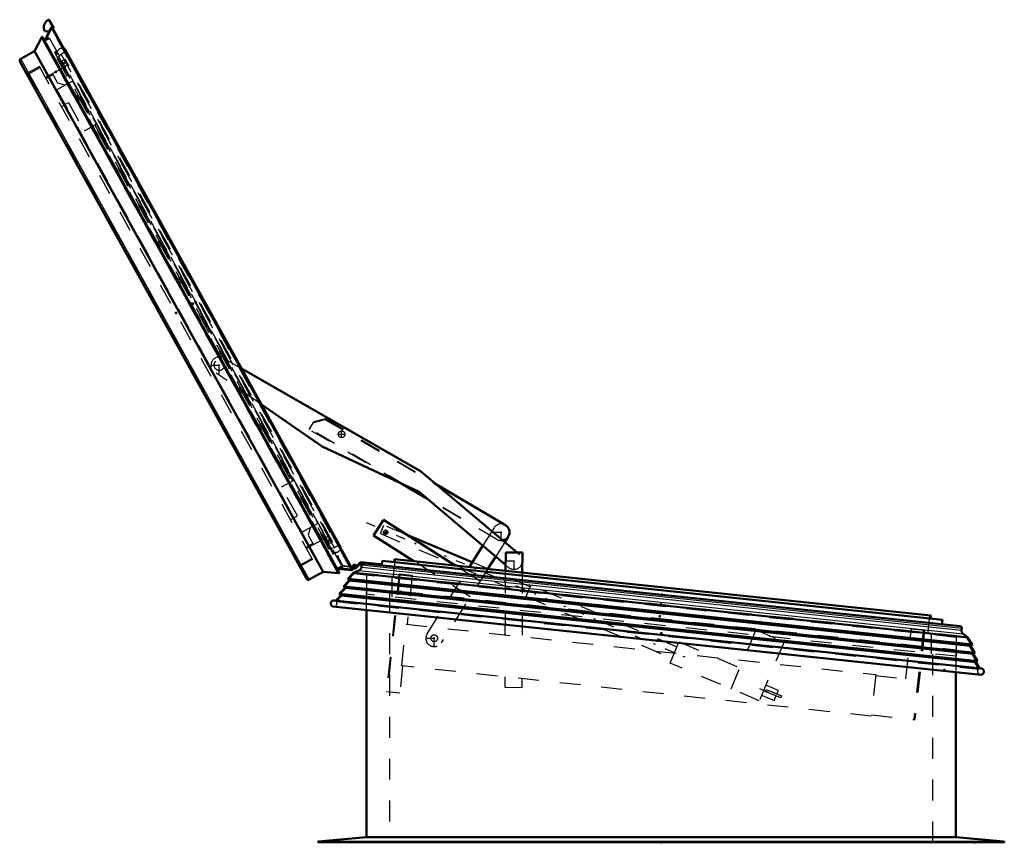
# Model space of a CAD drawing. Header units: millimetres. Extents: x 0 to 428, y 0 to 298.
# Tile 8 of 43: x 92 to 139, y 123 to 162. Entities that reach past the tile are written whole.
import ezdxf

# ---------------------------------------------------------------- set-up
doc = ezdxf.new("R2010")
doc.units = ezdxf.units.MM
doc.linetypes.add('Center', pattern=[1.5, 0.45, -0.5, 0.05, -0.5])
doc.linetypes.add('Dashed', pattern=[2, 1, -1])
for name, color, linetype, lineweight in [('am_0', 7, 'Continuous', 50), ('am_12', 3, 'Continuous', 25), ('am_3', 6, 'Dashed', 25), ('am_6', 2, 'Continuous', 35), ('am_7', 7, 'Center', 25), ('am_9', 7, 'Continuous', 50)]:
    doc.layers.add(name, color=color, linetype=linetype, lineweight=lineweight)

# ---------------------------------------------------------------- blocks, each defined once
blk = doc.blocks.new('22_FGS3001501802511U_0_in_FDFneo150180C2325N1N4N_300Op0__1203')
at = {"layer": 'am_3'}
for p, q in [((93.313, 159.543), (92.98, 159.359)), ((93.536, 159.141), (93.284, 159.596)), ((94.248, 159.238), (93.496, 158.821)), ((93.496, 158.821), (105.228, 137.656)), ((93.889, 159.04), (93.536, 159.141)), ((94.248, 159.238), (105.98, 138.073)), ((93.717, 158.03), (94.05, 158.214)), ((94.05, 158.214), (94.806, 156.849)), ((95.392, 157.174), (94.806, 156.849)), ((104.836, 140.137), (104.25, 139.812)), ((105.006, 138.447), (104.25, 139.812)), ((104.674, 138.263), (105.006, 138.447)), ((105.98, 138.073), (105.228, 137.656)), ((105.622, 137.874), (105.52, 137.52)), ((105.52, 137.52), (105.772, 137.066)), ((105.743, 137.118), (105.411, 136.934))]:
    blk.add_line(p, q, dxfattribs=at)
at = {"layer": 'am_6'}
for tag, p, flags in [('NB', (110.98, 159.596), 8), ('NN', (110.98, 159.096), 8), ('NT', (110.98, 158.596), 8), ('NBSYN', (110.98, 158.096), 8), ('LINA', (110.98, 157.596), 8), ('CATALOG', (110.98, 157.096), 8), ('IDNR', (110.98, 156.596), 8), ('PN', (110.98, 156.096), 8), ('LODLEVEL', (110.98, 155.596), 8), ('L', (110.98, 155.096), 8), ('W', (110.98, 154.596), 8), ('DP', (110.98, 154.096), 8), ('OP', (110.98, 153.596), 8), ('PPATH', (110.98, 153.096), 8), ('ExcludeFromBOM', (110.98, 152.096), 8), ('PSOL_0', (110.98, 151.596), 9), ('PSOL_1', (110.98, 151.096), 9), ('PSOL_2', (110.98, 150.596), 9)]:
    blk.add_attdef(tag, p, '', height=0.5, dxfattribs=dict(at, flags=flags))
blk = doc.blocks.new('23_Flat_Glass_Skylight_300150180_6_0_in_FDFneo150180C2325N1N4N_300Op0__1203')
at = {"layer": 'am_0'}
for p, q in [((93.83, 160.802), (93.827, 160.803)), ((93.879, 160.71), (93.827, 160.803)), ((107.077, 136.944), (93.871, 160.767)), ((107.035, 136.979), (93.879, 160.712)), ((93.879, 160.712), (93.879, 160.71)), ((107.084, 136.887), (107.032, 136.98)), ((107.032, 136.98), (107.035, 136.979)), ((107.085, 136.89), (107.084, 136.887))]:
    blk.add_line(p, q, dxfattribs=at)
for points in [[(93.83, 160.802), (93.836, 160.799), (93.842, 160.796), (93.848, 160.793), (93.853, 160.789), (93.858, 160.784), (93.863, 160.779), (93.867, 160.774), (93.87, 160.768), (93.871, 160.767)], [(107.085, 136.89), (107.086, 136.896), (107.086, 136.903), (107.086, 136.91), (107.086, 136.916), (107.085, 136.923), (107.083, 136.929), (107.081, 136.936), (107.078, 136.942), (107.077, 136.944)]]:
    blk.add_lwpolyline(points, dxfattribs=at)
at = {"layer": 'am_3'}
for p, q in [((93.449, 160.494), (93.484, 160.513)), ((93.696, 160.527), (93.523, 160.36)), ((106.78, 136.922), (93.696, 160.527)), ((106.78, 136.922), (106.547, 136.863)), ((106.656, 136.75), (106.621, 136.73))]:
    blk.add_line(p, q, dxfattribs=at)
for points in [[(93.827, 160.803), (93.806, 160.809), (93.785, 160.813), (93.763, 160.815), (93.741, 160.815), (93.72, 160.813), (93.698, 160.81), (93.677, 160.804), (93.656, 160.797), (93.636, 160.788), (93.617, 160.777), (93.599, 160.765), (93.583, 160.751), (93.567, 160.736), (93.553, 160.719), (93.54, 160.702), (93.529, 160.683), (93.519, 160.663), (93.512, 160.643), (93.509, 160.633)], [(93.879, 160.712), (93.873, 160.691), (93.866, 160.671), (93.856, 160.651), (93.845, 160.633), (93.832, 160.615), (93.818, 160.598), (93.802, 160.583), (93.786, 160.569), (93.767, 160.557), (93.748, 160.547), (93.729, 160.538), (93.708, 160.53), (93.696, 160.527)], [(93.871, 160.767), (93.874, 160.761), (93.877, 160.754), (93.879, 160.748), (93.88, 160.741), (93.881, 160.735), (93.881, 160.728), (93.881, 160.721), (93.88, 160.715), (93.879, 160.712)], [(106.772, 136.707), (106.793, 136.702), (106.814, 136.698), (106.836, 136.697), (106.858, 136.697), (106.88, 136.7), (106.901, 136.704), (106.922, 136.71), (106.942, 136.718), (106.962, 136.728), (106.98, 136.739), (106.998, 136.752), (107.014, 136.766), (107.029, 136.782), (107.043, 136.799), (107.055, 136.817), (107.066, 136.837), (107.074, 136.857), (107.081, 136.877), (107.084, 136.887)], [(107.035, 136.979), (107.014, 136.985), (106.993, 136.989), (106.971, 136.992), (106.949, 136.992), (106.927, 136.991), (106.906, 136.987), (106.885, 136.982), (106.864, 136.975), (106.844, 136.966), (106.825, 136.956), (106.807, 136.944), (106.79, 136.93), (106.78, 136.922)], [(107.077, 136.944), (107.073, 136.949), (107.069, 136.955), (107.065, 136.96), (107.06, 136.964), (107.055, 136.969), (107.049, 136.972), (107.043, 136.976), (107.037, 136.978), (107.035, 136.979)]]:
    blk.add_lwpolyline(points, dxfattribs=at)
at = {"layer": 'am_6'}
for tag, p, flags in [('NB', (112.086, 160.815), 8), ('NN', (112.086, 160.315), 8), ('NT', (112.086, 159.815), 8), ('NBSYN', (112.086, 159.315), 8), ('LINA', (112.086, 158.815), 8), ('CATALOG', (112.086, 158.315), 8), ('IDNR', (112.086, 157.815), 8), ('PN', (112.086, 157.315), 8), ('LODLEVEL', (112.086, 156.815), 8), ('L', (112.086, 156.315), 8), ('W', (112.086, 155.815), 8), ('PPATH', (112.086, 155.315), 8), ('ExcludeFromBOM', (112.086, 154.315), 8), ('PSOL_0', (112.086, 153.815), 9), ('PSOL_1', (112.086, 153.315), 9), ('PSOL_2', (112.086, 152.815), 9)]:
    blk.add_attdef(tag, p, '', height=0.5, dxfattribs=dict(at, flags=flags))
blk = doc.blocks.new('24_Flat_Glass_Skylight_300150180_12_0_in_FDFneo150180C2325N1N4N_300Op0__1203')
at = {"layer": 'am_3'}
for p, q in [((93.731, 160.208), (93.89, 160.295)), ((106.687, 137.209), (93.89, 160.295)), ((106.528, 137.121), (93.731, 160.208)), ((93.969, 160.152), (93.811, 160.064)), ((106.607, 137.352), (106.449, 137.265)), ((106.687, 137.209), (106.528, 137.121))]:
    blk.add_line(p, q, dxfattribs=at)
at = {"layer": 'am_6'}
for tag, p, flags in [('NB', (111.687, 160.295), 8), ('NN', (111.687, 159.795), 8), ('NT', (111.687, 159.295), 8), ('NBSYN', (111.687, 158.795), 8), ('LINA', (111.687, 158.295), 8), ('CATALOG', (111.687, 157.795), 8), ('IDNR', (111.687, 157.295), 8), ('PN', (111.687, 156.795), 8), ('LODLEVEL', (111.687, 156.295), 8), ('L', (111.687, 155.795), 8), ('W', (111.687, 155.295), 8), ('PPATH', (111.687, 154.795), 8), ('ExcludeFromBOM', (111.687, 153.795), 8), ('PSOL_0', (111.687, 153.295), 9), ('PSOL_1', (111.687, 152.795), 9), ('PSOL_2', (111.687, 152.295), 9)]:
    blk.add_attdef(tag, p, '', height=0.5, dxfattribs=dict(at, flags=flags))
blk = doc.blocks.new('25_Flat_Glass_Skylight_300150180_5_0_in_FDFneo150180C2325N1N4N_300Op0__1203')
at = {"layer": 'am_3'}
for p, q in [((93.663, 160.046), (93.908, 160.182)), ((94.005, 160.007), (93.76, 159.871)), ((106.601, 137.285), (93.908, 160.182)), ((106.504, 137.459), (106.258, 137.323)), ((106.355, 137.149), (106.601, 137.285))]:
    blk.add_line(p, q, dxfattribs=at)
at = {"layer": 'am_6'}
for tag, p, flags in [('NB', (111.601, 160.182), 8), ('NN', (111.601, 159.682), 8), ('NT', (111.601, 159.182), 8), ('NBSYN', (111.601, 158.682), 8), ('LINA', (111.601, 158.182), 8), ('CATALOG', (111.601, 157.682), 8), ('IDNR', (111.601, 157.182), 8), ('PN', (111.601, 156.682), 8), ('LODLEVEL', (111.601, 156.182), 8), ('L', (111.601, 155.682), 8), ('W', (111.601, 155.182), 8), ('PPATH', (111.601, 154.682), 8), ('ExcludeFromBOM', (111.601, 153.682), 8), ('PSOL_0', (111.601, 153.182), 9), ('PSOL_1', (111.601, 152.682), 9), ('PSOL_2', (111.601, 152.182), 9)]:
    blk.add_attdef(tag, p, '', height=0.5, dxfattribs=dict(at, flags=flags))
blk = doc.blocks.new('26_FGS3001501802O4U_0_in_FDFneo150180C2325N1N4N_300Op0__1203')
at = {"layer": 'am_3'}
for p, q in [((92.116, 159.566), (92.689, 159.884)), ((105.129, 136.091), (92.116, 159.566)), ((105.129, 136.091), (105.702, 136.409))]:
    blk.add_line(p, q, dxfattribs=at)
at = {"layer": 'am_6'}
for tag, p, flags in [('NB', (110.702, 159.884), 8), ('NN', (110.702, 159.384), 8), ('NT', (110.702, 158.884), 8), ('NBSYN', (110.702, 158.384), 8), ('LINA', (110.702, 157.884), 8), ('CATALOG', (110.702, 157.384), 8), ('IDNR', (110.702, 156.884), 8), ('PN', (110.702, 156.384), 8), ('LODLEVEL', (110.702, 155.884), 8), ('L', (110.702, 155.384), 8), ('W', (110.702, 154.884), 8), ('TG', (110.702, 154.384), 8), ('TG1', (110.702, 153.884), 8), ('OC', (110.702, 153.384), 8), ('PPATH', (110.702, 152.884), 8), ('ExcludeFromBOM', (110.702, 151.884), 8), ('PSOL_0', (110.702, 151.384), 9), ('PSOL_1', (110.702, 150.884), 9), ('PSOL_2', (110.702, 150.384), 9), ('PSOL_3', (110.702, 149.884), 9)]:
    blk.add_attdef(tag, p, '', height=0.5, dxfattribs=dict(at, flags=flags))
blk = doc.blocks.new('27_FGS30015018025O3U_0_in_FDFneo150180C2325N1N4N_300Op0__1203')
at = {"layer": 'am_0'}
for p, q in [((93.132, 162.151), (93.345, 161.766)), ((92.907, 161.163), (93.225, 161.805)), ((107.639, 135.882), (93.269, 161.806)), ((93.345, 161.766), (93.304, 161.743)), ((92.431, 160.678), (92.773, 161.349)), ((106.988, 135.703), (92.773, 161.349)), ((107.001, 135.735), (92.806, 161.343)), ((93.126, 161.606), (92.919, 161.628)), ((91.767, 160.31), (92.431, 160.678)), ((92.431, 160.678), (106.238, 135.769)), ((105.439, 135.44), (91.728, 160.174)), ((106.238, 135.769), (105.575, 135.401)), ((106.988, 135.703), (106.238, 135.769)), ((107.615, 135.845), (106.901, 135.915)), ((107.567, 136.013), (107.746, 135.983)), ((107.739, 135.944), (107.591, 135.968)), ((107.721, 136.008), (107.682, 136.002))]:
    blk.add_line(p, q, dxfattribs=at)
for points in [[(93.225, 161.805), (93.226, 161.807), (93.227, 161.809), (93.229, 161.81), (93.23, 161.812), (93.232, 161.813), (93.234, 161.815), (93.235, 161.816), (93.237, 161.817), (93.239, 161.818), (93.242, 161.818), (93.244, 161.819), (93.246, 161.819), (93.248, 161.819), (93.25, 161.819), (93.252, 161.818), (93.254, 161.818), (93.257, 161.817), (93.259, 161.816), (93.26, 161.815), (93.262, 161.814), (93.264, 161.813), (93.266, 161.811), (93.267, 161.809), (93.268, 161.808), (93.269, 161.806)], [(92.773, 161.349), (92.774, 161.35), (92.776, 161.351), (92.777, 161.352), (92.779, 161.353), (92.781, 161.354), (92.783, 161.354), (92.785, 161.354), (92.787, 161.355), (92.789, 161.355), (92.79, 161.354), (92.792, 161.354), (92.794, 161.354), (92.796, 161.353), (92.798, 161.352), (92.799, 161.351), (92.801, 161.35), (92.802, 161.349), (92.804, 161.347), (92.805, 161.346), (92.806, 161.344), (92.806, 161.343)], [(91.767, 160.31), (91.76, 160.306), (91.753, 160.3), (91.746, 160.295), (91.74, 160.288), (91.735, 160.281), (91.73, 160.274), (91.726, 160.266), (91.722, 160.258), (91.719, 160.25), (91.717, 160.242), (91.716, 160.233), (91.716, 160.224), (91.716, 160.216), (91.717, 160.207), (91.719, 160.198), (91.721, 160.19), (91.724, 160.182), (91.728, 160.174)], [(106.988, 135.703), (106.99, 135.704), (106.992, 135.704), (106.994, 135.705), (106.995, 135.706), (106.997, 135.708), (106.998, 135.709), (106.999, 135.71), (107.001, 135.712), (107.002, 135.714), (107.002, 135.715), (107.003, 135.717), (107.004, 135.719), (107.004, 135.721), (107.004, 135.723), (107.004, 135.725), (107.004, 135.727), (107.004, 135.729), (107.003, 135.73), (107.003, 135.732), (107.002, 135.734), (107.001, 135.735)], [(107.615, 135.845), (107.617, 135.845), (107.619, 135.845), (107.621, 135.845), (107.623, 135.846), (107.626, 135.846), (107.628, 135.847), (107.63, 135.848), (107.631, 135.849), (107.633, 135.851), (107.635, 135.852), (107.636, 135.854), (107.638, 135.855), (107.639, 135.857), (107.64, 135.859), (107.641, 135.861), (107.641, 135.863), (107.642, 135.865), (107.642, 135.868), (107.642, 135.87), (107.642, 135.872), (107.642, 135.874), (107.641, 135.876), (107.641, 135.878), (107.64, 135.88), (107.639, 135.882)], [(105.439, 135.44), (105.443, 135.432), (105.448, 135.425), (105.454, 135.419), (105.46, 135.413), (105.467, 135.408), (105.475, 135.403), (105.482, 135.399), (105.49, 135.395), (105.498, 135.392), (105.507, 135.39), (105.516, 135.389), (105.524, 135.388), (105.533, 135.389), (105.542, 135.39), (105.55, 135.391), (105.559, 135.394), (105.567, 135.397), (105.575, 135.401)]]:
    blk.add_lwpolyline(points, dxfattribs=at)
for centre, radius, start, end in [((93.271, 161.817), 0.4, 119, 208.1406), ((93.097, 162.131), 0.04, 29, 119), ((107.751, 136.013), 0.07, 260.5016, 189.07), ((107.751, 136.013), 0.03, 260.5016, 189.07)]:
    blk.add_arc(centre, radius, start, end, dxfattribs=at)
at = {"layer": 'am_12'}
for p, q in [((107.615, 135.845), (93.225, 161.805)), ((105.575, 135.401), (91.767, 160.31))]:
    blk.add_line(p, q, dxfattribs=at)
at = {"layer": 'am_3'}
for p, q in [((93.237, 161.739), (92.958, 161.176)), ((93.304, 161.743), (93.214, 161.693)), ((93.263, 161.727), (93.237, 161.739)), ((107.565, 135.89), (93.237, 161.739)), ((93.272, 161.79), (93.263, 161.727)), ((107.568, 135.919), (93.263, 161.727)), ((107.627, 135.893), (93.272, 161.79)), ((92.809, 161.328), (92.794, 161.253)), ((106.918, 135.772), (92.794, 161.253)), ((106.99, 135.745), (92.809, 161.328)), ((92.958, 161.176), (93.149, 161.282)), ((93.018, 161.209), (92.995, 161.251)), ((93.044, 161.224), (93.011, 161.284)), ((93.079, 161.243), (93.033, 161.327)), ((93.114, 161.263), (93.054, 161.371)), ((107.204, 135.926), (93.076, 161.414)), ((92.877, 161.103), (92.907, 161.163)), ((93.446, 160.664), (93.376, 160.625)), ((93.376, 160.625), (106.694, 136.599)), ((106.729, 136.618), (93.411, 160.644)), ((93.5, 160.567), (93.446, 160.664)), ((93.465, 160.548), (93.5, 160.567)), ((93.554, 160.552), (93.484, 160.513)), ((93.527, 160.353), (93.501, 160.338)), ((93.501, 160.338), (106.517, 136.856)), ((106.691, 136.769), (93.519, 160.532)), ((92.66, 159.936), (92.107, 159.629)), ((105.731, 136.357), (92.66, 159.936)), ((93.765, 159.862), (92.951, 159.412)), ((106.193, 137.299), (93.704, 159.829)), ((105.177, 136.05), (92.107, 159.629)), ((92.32, 159.245), (92.261, 159.212)), ((106.253, 137.332), (105.44, 136.881)), ((106.543, 136.871), (106.517, 136.856)), ((106.726, 136.788), (106.656, 136.75)), ((106.676, 136.715), (106.711, 136.734)), ((106.711, 136.734), (106.764, 136.638)), ((104.964, 136.434), (104.905, 136.402)), ((105.731, 136.357), (105.177, 136.05)), ((106.764, 136.638), (106.694, 136.599)), ((106.912, 136.53), (106.951, 136.535)), ((106.924, 136.431), (106.912, 136.53)), ((106.951, 136.535), (106.963, 136.444)), ((106.963, 136.444), (107.165, 136.08)), ((106.901, 135.915), (106.835, 135.922)), ((106.99, 135.745), (106.918, 135.772)), ((106.94, 135.952), (107.131, 136.058)), ((107.565, 135.89), (106.94, 135.952)), ((107.023, 135.944), (107, 135.985)), ((107.059, 135.94), (107.026, 136)), ((107.108, 135.935), (107.061, 136.019)), ((107.156, 135.931), (107.096, 136.039)), ((107.591, 135.968), (107.139, 136.044)), ((107.165, 136.08), (107.567, 136.013)), ((107.568, 135.919), (107.565, 135.89)), ((107.627, 135.893), (107.568, 135.919)), ((107.676, 135.954), (107.684, 135.993)), ((107.685, 136.002), (107.696, 136.056))]:
    blk.add_line(p, q, dxfattribs=at)
for points in [[(93.269, 161.806), (93.27, 161.804), (93.271, 161.802), (93.272, 161.8), (93.272, 161.798), (93.272, 161.796), (93.272, 161.793), (93.272, 161.791), (93.272, 161.79)], [(92.806, 161.343), (92.807, 161.342), (92.808, 161.34), (92.809, 161.338), (92.809, 161.336), (92.809, 161.334), (92.809, 161.332), (92.809, 161.33), (92.809, 161.328), (92.809, 161.328)], [(107.001, 135.735), (107, 135.736), (106.999, 135.738), (106.998, 135.739), (106.997, 135.741), (106.995, 135.742), (106.994, 135.743), (106.992, 135.744), (106.99, 135.745), (106.99, 135.745)], [(107.639, 135.882), (107.638, 135.884), (107.637, 135.886), (107.635, 135.887), (107.634, 135.889), (107.632, 135.89), (107.63, 135.891), (107.628, 135.893), (107.627, 135.893)]]:
    blk.add_lwpolyline(points, dxfattribs=at)
at = {"layer": 'am_6'}
for tag, p, flags in [('NB', (112.821, 162.171), 8), ('NN', (112.821, 161.671), 8), ('NT', (112.821, 161.171), 8), ('NBSYN', (112.821, 160.671), 8), ('LINA', (112.821, 160.171), 8), ('CATALOG', (112.821, 159.671), 8), ('IDNR', (112.821, 159.171), 8), ('PN', (112.821, 158.671), 8), ('LODLEVEL', (112.821, 158.171), 8), ('L', (112.821, 157.671), 8), ('W', (112.821, 157.171), 8), ('DP', (112.821, 156.671), 8), ('OP', (112.821, 156.171), 8), ('OC', (112.821, 155.671), 8), ('ExcludeFromBOM', (112.821, 154.671), 8), ('PSOL_0', (112.821, 154.171), 9), ('PSOL_1', (112.821, 153.671), 9), ('PSOL_2', (112.821, 153.171), 9)]:
    blk.add_attdef(tag, p, '', height=0.5, dxfattribs=dict(at, flags=flags))
blk = doc.blocks.new('28_Flat_Glass_Skylight_3001501802_2_0_in_FDFneo150180C2325N1N4N_300Op0__1203')
at = {"layer": 'am_0'}
for p, q in [((107.821, 136.013), (108.024, 136.225)), ((108.024, 136.225), (108.949, 136.128)), ((109.045, 136.078), (109.068, 136.296)), ((109.068, 136.296), (135.88, 133.478)), ((109.641, 136.236), (109.655, 136.375)), ((109.655, 136.375), (135.322, 133.678)), ((107.693, 135.717), (107.953, 135.833)), ((108.04, 136.183), (107.815, 135.95)), ((107.835, 136.044), (107.815, 136.041)), ((107.891, 136.086), (107.884, 136.021)), ((136.728, 133.168), (108.04, 136.183)), ((108.071, 135.994), (108.081, 136.094)), ((108.949, 136.128), (109.03, 136.149)), ((109.029, 136.12), (109.025, 136.08)), ((109.03, 136.149), (109.029, 136.12)), ((107.215, 135.066), (107.49, 135.356)), ((107.417, 135.425), (107.693, 135.717)), ((107.49, 135.356), (107.417, 135.425)), ((107.417, 135.425), (137.314, 132.283)), ((107.49, 135.356), (137.228, 132.231)), ((107.693, 135.717), (137.104, 132.626)), ((107.013, 134.706), (107.288, 134.997)), ((107.288, 134.997), (107.215, 135.066)), ((107.215, 135.066), (137.437, 131.889)), ((107.288, 134.997), (137.351, 131.837)), ((106.763, 134.401), (137.74, 131.145)), ((106.853, 134.392), (107.085, 134.638)), ((107.013, 134.706), (137.56, 131.496)), ((107.085, 134.638), (107.013, 134.706)), ((107.085, 134.638), (137.474, 131.443)), ((137.731, 130.845), (106.71, 134.105)), ((135.322, 133.678), (135.307, 133.539)), ((135.88, 133.478), (135.857, 133.26)), ((136.803, 133.076), (136.793, 132.976)), ((136.874, 132.793), (137.104, 132.626)), ((137.104, 132.626), (137.314, 132.283)), ((137.314, 132.283), (137.228, 132.231)), ((137.228, 132.231), (137.437, 131.889)), ((137.437, 131.889), (137.351, 131.837)), ((137.351, 131.837), (137.56, 131.496)), ((137.56, 131.496), (137.474, 131.443)), ((137.474, 131.443), (137.651, 131.155))]:
    blk.add_line(p, q, dxfattribs=at)
for points in [[(108.071, 135.994), (108.068, 135.977), (108.064, 135.96), (108.059, 135.944), (108.052, 135.928), (108.043, 135.912), (108.034, 135.898), (108.023, 135.884), (108.011, 135.872), (107.998, 135.86), (107.984, 135.85), (107.969, 135.84), (107.953, 135.833)], [(108.174, 136.169), (108.166, 136.17), (108.159, 136.169), (108.152, 136.169), (108.144, 136.167), (108.137, 136.165), (108.131, 136.162), (108.124, 136.159), (108.118, 136.155), (108.112, 136.151), (108.106, 136.146), (108.101, 136.141), (108.097, 136.135), (108.093, 136.129), (108.089, 136.123), (108.086, 136.116), (108.084, 136.109), (108.082, 136.102), (108.081, 136.094)], [(106.763, 134.401), (106.75, 134.401), (106.737, 134.4), (106.724, 134.397), (106.711, 134.394), (106.698, 134.389), (106.686, 134.383), (106.675, 134.376), (106.664, 134.369), (106.654, 134.36), (106.645, 134.351), (106.637, 134.34), (106.629, 134.329), (106.623, 134.318), (106.617, 134.306), (106.613, 134.293), (106.609, 134.28), (106.607, 134.267), (106.606, 134.254), (106.606, 134.241), (106.608, 134.228), (106.61, 134.215), (106.614, 134.202), (106.618, 134.189), (106.624, 134.178), (106.631, 134.166), (106.639, 134.155), (106.647, 134.145), (106.657, 134.136), (106.667, 134.128), (106.678, 134.12), (106.69, 134.114), (106.702, 134.108), (106.71, 134.105)], [(136.803, 133.076), (136.803, 133.083), (136.803, 133.09), (136.802, 133.098), (136.801, 133.105), (136.799, 133.112), (136.796, 133.119), (136.793, 133.125), (136.789, 133.131), (136.785, 133.137), (136.78, 133.143), (136.775, 133.148), (136.769, 133.152), (136.763, 133.156), (136.756, 133.16), (136.75, 133.163), (136.743, 133.165), (136.736, 133.167), (136.728, 133.168)], [(136.874, 132.793), (136.86, 132.804), (136.848, 132.816), (136.836, 132.829), (136.826, 132.843), (136.817, 132.858), (136.809, 132.873), (136.802, 132.89), (136.797, 132.906), (136.794, 132.924), (136.792, 132.941), (136.791, 132.958), (136.793, 132.976)], [(137.731, 130.845), (137.744, 130.847), (137.757, 130.85), (137.769, 130.854), (137.781, 130.86), (137.793, 130.866), (137.804, 130.873), (137.814, 130.882), (137.824, 130.891), (137.832, 130.901), (137.84, 130.912), (137.847, 130.923), (137.853, 130.935), (137.858, 130.947), (137.861, 130.96), (137.864, 130.973), (137.865, 130.986), (137.865, 131), (137.865, 131.013), (137.863, 131.026), (137.859, 131.039), (137.855, 131.051), (137.85, 131.063), (137.843, 131.075), (137.836, 131.086), (137.827, 131.096), (137.818, 131.106), (137.808, 131.115), (137.798, 131.122), (137.786, 131.129), (137.774, 131.135), (137.762, 131.14), (137.749, 131.143), (137.74, 131.145)]]:
    blk.add_lwpolyline(points, dxfattribs=at)
for radius, start, end in [(0.09, 20.5202, 189.9729), (0.09, 221.5592, 315.6036), (0.05, 189.07, 207.3715)]:
    blk.add_arc((107.751, 136.013), radius, start, end, dxfattribs=at)
at = {"layer": 'am_12'}
for p, q in [((107.953, 135.833), (136.874, 132.793)), ((108.071, 135.994), (136.793, 132.976)), ((108.081, 136.094), (136.803, 133.076))]:
    blk.add_line(p, q, dxfattribs=at)
at = {"layer": 'am_3'}
for p, q in [((109.613, 135.555), (109.699, 136.371)), ((107.719, 135.68), (107.854, 135.74)), ((107.786, 135.977), (107.821, 136.013)), ((107.815, 136.041), (107.795, 136.037)), ((107.854, 135.74), (136.952, 132.682)), ((107.277, 135.067), (107.552, 135.358)), ((107.479, 135.427), (107.719, 135.68)), ((107.552, 135.358), (107.479, 135.427)), ((107.479, 135.427), (137.253, 132.297)), ((107.552, 135.358), (137.168, 132.245)), ((107.719, 135.68), (137.071, 132.595)), ((107.075, 134.708), (107.35, 134.999)), ((107.277, 135.067), (137.376, 131.904)), ((107.35, 134.999), (107.277, 135.067)), ((107.35, 134.999), (137.291, 131.852)), ((106.872, 134.347), (107.148, 134.639)), ((106.872, 134.347), (137.623, 131.115)), ((107.075, 134.708), (137.499, 131.51)), ((107.148, 134.639), (107.075, 134.708)), ((107.148, 134.639), (137.414, 131.458)), ((135.192, 132.867), (135.278, 133.682)), ((137.071, 132.595), (136.952, 132.682)), ((137.253, 132.297), (137.071, 132.595)), ((137.168, 132.245), (137.253, 132.297)), ((137.376, 131.904), (137.168, 132.245)), ((137.291, 131.852), (137.376, 131.904)), ((137.499, 131.51), (137.291, 131.852)), ((137.414, 131.458), (137.499, 131.51)), ((137.623, 131.115), (137.414, 131.458))]:
    blk.add_line(p, q, dxfattribs=at)
for points in [[(106.743, 134.102), (106.756, 134.101), (106.769, 134.102), (106.782, 134.104), (106.795, 134.108), (106.808, 134.112), (106.82, 134.117), (106.831, 134.124), (106.842, 134.131), (106.853, 134.139), (106.862, 134.149), (106.871, 134.159), (106.879, 134.169), (106.886, 134.181), (106.892, 134.192), (106.896, 134.205), (106.9, 134.218), (106.903, 134.231), (106.904, 134.244), (106.904, 134.257), (106.903, 134.27), (106.901, 134.283), (106.898, 134.296), (106.894, 134.309), (106.888, 134.321), (106.882, 134.333), (106.875, 134.344), (106.872, 134.347)], [(137.698, 130.848), (137.685, 130.851), (137.672, 130.854), (137.66, 130.859), (137.648, 130.865), (137.636, 130.872), (137.626, 130.879), (137.616, 130.888), (137.606, 130.898), (137.598, 130.908), (137.591, 130.919), (137.584, 130.93), (137.579, 130.943), (137.574, 130.955), (137.571, 130.968), (137.569, 130.981), (137.568, 130.994), (137.568, 131.007), (137.57, 131.021), (137.572, 131.034), (137.576, 131.046), (137.581, 131.059), (137.586, 131.071), (137.593, 131.082), (137.601, 131.093), (137.61, 131.103), (137.619, 131.112), (137.623, 131.115)]]:
    blk.add_lwpolyline(points, dxfattribs=at)
for radius, start, end in [(0.09, 189.9729, 221.5592), (0.05, 29.0637, 189.07), (0.05, 207.3715, 315.4162)]:
    blk.add_arc((107.751, 136.013), radius, start, end, dxfattribs=at)
at = {"layer": 'am_7'}
for p, q in [((107.656, 136.013), (107.845, 136.013)), ((107.751, 135.918), (107.751, 136.107))]:
    blk.add_line(p, q, dxfattribs=at)
at = {"layer": 'am_6'}
for tag, p, flags in [('NB', (142.865, 136.375), 8), ('NN', (142.865, 135.875), 8), ('NT', (142.865, 135.375), 8), ('NBSYN', (142.865, 134.875), 8), ('LINA', (142.865, 134.375), 8), ('CATALOG', (142.865, 133.875), 8), ('IDNR', (142.865, 133.375), 8), ('PN', (142.865, 132.875), 8), ('LODLEVEL', (142.865, 132.375), 8), ('L', (142.865, 131.875), 8), ('W', (142.865, 131.375), 8), ('DP', (142.865, 130.875), 8), ('ExcludeFromBOM', (142.865, 129.875), 8), ('PSOL_0', (142.865, 129.375), 9), ('PSOL_1', (142.865, 128.875), 9)]:
    blk.add_attdef(tag, p, '', height=0.5, dxfattribs=dict(at, flags=flags))
blk = doc.blocks.new('29_FGS30015018025314U_0_in_FDFneo150180C2325N1N4N_300Op0__1203')
at = {"layer": 'am_3'}
for p, q in [((108.323, 135.691), (108.323, 134.691)), ((109.523, 135.565), (109.523, 134.565)), ((136.543, 131.725), (108.323, 134.691)), ((135.343, 132.851), (135.343, 131.851)), ((136.543, 132.725), (136.543, 131.725))]:
    blk.add_line(p, q, dxfattribs=at)
at = {"layer": 'am_6'}
for tag, p, flags in [('NB', (141.543, 135.691), 8), ('NN', (141.543, 135.191), 8), ('NT', (141.543, 134.691), 8), ('NBSYN', (141.543, 134.191), 8), ('LINA', (141.543, 133.691), 8), ('CATALOG', (141.543, 133.191), 8), ('IDNR', (141.543, 132.691), 8), ('PN', (141.543, 132.191), 8), ('LODLEVEL', (141.543, 131.691), 8), ('L', (141.543, 131.191), 8), ('W', (141.543, 130.691), 8), ('DP', (141.543, 130.191), 8), ('OP', (141.543, 129.691), 8), ('BA', (141.543, 129.191), 8), ('ExcludeFromBOM', (141.543, 128.191), 8), ('PSOL_0', (141.543, 127.691), 9), ('PSOL_1', (141.543, 127.191), 9), ('PSOL_2', (141.543, 126.691), 9)]:
    blk.add_attdef(tag, p, '', height=0.5, dxfattribs=dict(at, flags=flags))
blk = doc.blocks.new('30_FGS30015018025O310U_0_in_FDFneo150180C2325N1N4N_300Op0__1203')
at = {"layer": 'am_0'}
for p, q in [((102.339, 145.49), (110.893, 140.586)), ((106.201, 141.762), (103.288, 143.778)), ((110.836, 139.588), (106.201, 141.762)), ((110.893, 140.586), (115.523, 136.684)), ((111.206, 139.277), (110.014, 139.973)), ((111.592, 139.997), (114.966, 138.004)), ((111.127, 139.342), (110.233, 139.871)), ((114.975, 136.1), (110.836, 139.588)), ((108.652, 137.503), (109.122, 138.246)), ((109.122, 138.246), (112.561, 136.07)), ((110.588, 136.277), (108.652, 137.503)), ((113.379, 136.221), (110.218, 137.553)), ((115.1, 137.446), (114.933, 137.181)), ((113.238, 135.999), (113.884, 137.019)), ((114.974, 135.816), (114.978, 136.687)), ((114.978, 136.687), (115.778, 136.683)), ((115.778, 136.683), (115.773, 135.732)), ((114.501, 136.499), (114.126, 135.906)), ((112.475, 136.125), (112.619, 136.064)), ((114.13, 135.905), (114.127, 135.907))]:
    blk.add_line(p, q, dxfattribs=at)
blk.add_arc((114.762, 137.659), 0.4, 280.1405, 59.425, dxfattribs=at)
at = {"layer": 'am_3'}
for p, q in [((101.523, 145.958), (102.339, 145.49)), ((103.288, 143.778), (101.127, 145.275)), ((105.575, 142.57), (105.777, 142.916)), ((105.596, 142.61), (105.8, 142.955)), ((105.777, 142.916), (106.324, 143.059)), ((105.8, 142.955), (106.348, 143.096)), ((106.324, 143.059), (114.964, 138.005)), ((106.348, 143.096), (111.592, 139.997)), ((110.014, 139.973), (105.575, 142.57)), ((110.233, 139.871), (105.596, 142.61)), ((114.559, 137.315), (111.127, 139.342)), ((114.56, 137.314), (111.206, 139.277)), ((108.98, 137.597), (109.151, 138.002)), ((110.218, 137.553), (109.151, 138.002)), ((114.424, 137.873), (113.884, 137.019)), ((108.98, 137.597), (112.475, 136.125)), ((114.933, 137.181), (114.501, 136.499)), ((115.523, 136.684), (115.634, 136.591)), ((115.778, 136.683), (115.776, 136.283)), ((113.282, 134.572), (110.588, 136.277)), ((114.127, 135.907), (113.379, 136.221)), ((111.216, 132.803), (113.238, 135.999)), ((114.126, 135.906), (111.892, 132.375)), ((113.753, 135.316), (112.561, 136.07)), ((112.619, 136.064), (115.98, 134.648)), ((116.151, 135.054), (114.13, 135.905)), ((114.96, 132.75), (114.974, 135.816)), ((115.118, 135.979), (114.975, 136.1)), ((115.773, 135.732), (115.76, 132.665)), ((109.874, 135.67), (109.27, 130.042)), ((109.914, 135.665), (109.31, 130.038)), ((109.874, 135.67), (110.508, 135.602)), ((110.508, 135.602), (110.256, 133.255)), ((115.953, 134.584), (116.178, 135.118)), ((123.178, 132.17), (116.178, 135.118)), ((115.953, 134.584), (122.953, 131.635)), ((110.003, 131.271), (110.216, 133.259)), ((110.216, 133.259), (132.689, 130.848)), ((125.77, 130.167), (126.958, 132.987)), ((126.958, 132.987), (128.303, 132.42)), ((134.134, 130.653), (134.39, 133.039)), ((134.39, 133.039), (135.026, 132.971)), ((134.967, 132.977), (134.508, 128.702)), ((135.026, 132.971), (134.568, 128.695)), ((122.852, 131.396), (123.279, 132.41)), ((123.279, 132.41), (126.197, 131.181)), ((128.303, 132.42), (127.116, 129.6)), ((110.043, 131.267), (109.904, 129.974)), ((132.476, 128.859), (110.003, 131.271)), ((127.116, 129.6), (122.852, 131.396)), ((114.949, 130.227), (114.951, 130.74)), ((115.751, 130.654), (115.749, 130.223)), ((132.689, 130.848), (132.476, 128.859)), ((132.685, 130.808), (134.134, 130.653)), ((115.749, 130.223), (114.949, 130.227)), ((127.403, 130.041), (127.44, 130.133)), ((128.032, 130.093), (127.429, 130.345)), ((127.44, 130.133), (128.182, 129.835)), ((127.961, 129.924), (128.032, 130.093)), ((109.27, 130.042), (109.904, 129.974)), ((127.229, 129.868), (127.831, 129.615)), ((128.145, 129.742), (127.403, 130.041)), ((127.831, 129.615), (127.922, 129.832)), ((128.182, 129.835), (128.145, 129.742)), ((132.482, 128.919), (134.568, 128.695))]:
    blk.add_line(p, q, dxfattribs=at)
for points in [[(109.252, 137.754), (109.224, 137.755), (109.212, 137.753)], [(109.194, 137.563), (109.204, 137.56), (109.223, 137.556)]]:
    blk.add_lwpolyline(points, dxfattribs=at)
for centre, radius in [((101.271, 145.648), 0.25), ((107.125, 142.345), 0.16), ((109.233, 137.655), 0.1), ((111.554, 132.589), 0.16)]:
    blk.add_circle(centre, radius, dxfattribs=at)
for centre, start, end in [((101.271, 145.648), 50.7958, 248.9137), ((114.762, 137.659), 59.425, 147.675), ((114.762, 137.659), 239.425, 280.1405), ((115.376, 136.285), 229.875, 49.875), ((111.554, 132.589), 147.675, 327.675)]:
    blk.add_arc(centre, 0.4, start, end, dxfattribs=at)
at = {"layer": 'am_7'}
for p, q in [((100.851, 145.648), (101.691, 145.648)), ((101.271, 145.228), (101.271, 146.068)), ((106.957, 142.345), (107.293, 142.345)), ((107.125, 142.177), (107.125, 142.513)), ((108.303, 138.121), (123.846, 131.574)), ((109.128, 137.655), (109.338, 137.655)), ((109.233, 137.55), (109.233, 137.76)), ((114.342, 137.659), (115.182, 137.659)), ((114.762, 137.239), (114.762, 138.079)), ((115.376, 135.865), (115.376, 136.705)), ((114.956, 136.285), (115.796, 136.285)), ((111.554, 132.169), (111.554, 133.009)), ((111.134, 132.589), (111.974, 132.589)), ((127.13, 130.19), (128.038, 129.809))]:
    blk.add_line(p, q, dxfattribs=at)
at = {"layer": 'am_6'}
for tag, p, flags in [('NB', (140.026, 146.068), 8), ('NN', (140.026, 145.568), 8), ('NT', (140.026, 145.068), 8), ('NBSYN', (140.026, 144.568), 8), ('LINA', (140.026, 144.068), 8), ('CATALOG', (140.026, 143.568), 8), ('IDNR', (140.026, 143.068), 8), ('PN', (140.026, 142.568), 8), ('LODLEVEL', (140.026, 142.068), 8), ('L', (140.026, 141.568), 8), ('W', (140.026, 141.068), 8), ('DP', (140.026, 140.568), 8), ('OP', (140.026, 140.068), 8), ('OC', (140.026, 139.568), 8), ('BA', (140.026, 139.068), 8), ('ExcludeFromBOM', (140.026, 138.068), 8), ('PSOL_0', (140.026, 137.568), 9), ('PSOL_1', (140.026, 137.068), 9), ('PSOL_2', (140.026, 136.568), 9), ('PSOL_3', (140.026, 136.068), 9)]:
    blk.add_attdef(tag, p, '', height=0.5, dxfattribs=dict(at, flags=flags))
blk = doc.blocks.new('31_FGS30015018025301U_0_in_FDFneo150180C2325N1N4N_300Op0__1203')
at = {"layer": 'am_0'}
for p, q in [((108.322, 123.07), (108.322, 133.936)), ((136.524, 130.972), (136.524, 123.07)), ((106.021, 122.869), (108.322, 123.07)), ((136.524, 123.07), (108.322, 123.07)), ((136.524, 123.07), (138.825, 122.869)), ((138.823, 122.829), (106.023, 122.829))]:
    blk.add_line(p, q, dxfattribs=at)
for points in [[(106.021, 122.869), (106.019, 122.868), (106.018, 122.868), (106.016, 122.867), (106.014, 122.867), (106.013, 122.866), (106.011, 122.865), (106.01, 122.864), (106.009, 122.863), (106.007, 122.861), (106.006, 122.86), (106.005, 122.859), (106.005, 122.857), (106.004, 122.855), (106.003, 122.854), (106.003, 122.852), (106.003, 122.85), (106.003, 122.849), (106.003, 122.847), (106.003, 122.845), (106.003, 122.843), (106.004, 122.842), (106.005, 122.84), (106.005, 122.839), (106.006, 122.837), (106.007, 122.836), (106.009, 122.834), (106.01, 122.833), (106.011, 122.832), (106.013, 122.831), (106.014, 122.831), (106.016, 122.83), (106.018, 122.829), (106.019, 122.829), (106.021, 122.829), (106.023, 122.829)], [(138.823, 122.829), (138.825, 122.829), (138.826, 122.829), (138.828, 122.829), (138.83, 122.83), (138.831, 122.831), (138.833, 122.831), (138.834, 122.832), (138.836, 122.833), (138.837, 122.834), (138.838, 122.836), (138.839, 122.837), (138.84, 122.839), (138.841, 122.84), (138.842, 122.842), (138.842, 122.843), (138.843, 122.845), (138.843, 122.847), (138.843, 122.849), (138.843, 122.85), (138.843, 122.852), (138.842, 122.854), (138.842, 122.855), (138.841, 122.857), (138.84, 122.859), (138.839, 122.86), (138.838, 122.861), (138.837, 122.863), (138.836, 122.864), (138.834, 122.865), (138.833, 122.866), (138.831, 122.867), (138.83, 122.867), (138.828, 122.868), (138.826, 122.868), (138.825, 122.869)]]:
    blk.add_lwpolyline(points, dxfattribs=at)
at = {"layer": 'am_12'}
blk.add_line((138.825, 122.869), (106.021, 122.869), dxfattribs=at)
at = {"layer": 'am_3'}
for p, q in [((108.322, 133.936), (108.322, 134.829)), ((110.013, 134.829), (108.322, 134.829)), ((109.423, 134.829), (109.423, 122.829)), ((110.013, 134.829), (136.524, 132.042)), ((135.423, 122.829), (135.423, 132.158)), ((136.524, 132.042), (136.524, 130.972))]:
    blk.add_line(p, q, dxfattribs=at)
at = {"layer": 'am_6'}
for tag, p, flags in [('NB', (143.843, 134.829), 8), ('NN', (143.843, 134.329), 8), ('NT', (143.843, 133.829), 8), ('NBSYN', (143.843, 133.329), 8), ('LINA', (143.843, 132.829), 8), ('CATALOG', (143.843, 132.329), 8), ('IDNR', (143.843, 131.829), 8), ('PN', (143.843, 131.329), 8), ('LODLEVEL', (143.843, 130.829), 8), ('L', (143.843, 130.329), 8), ('W', (143.843, 129.829), 8), ('DP', (143.843, 129.329), 8), ('OP', (143.843, 128.829), 8), ('BA', (143.843, 128.329), 8), ('RT', (143.843, 127.829), 8), ('ExcludeFromBOM', (143.843, 126.829), 8), ('PSOL_0', (143.843, 126.329), 9), ('PSOL_1', (143.843, 125.829), 9), ('PSOL_2', (143.843, 125.329), 9)]:
    blk.add_attdef(tag, p, '', height=0.5, dxfattribs=dict(at, flags=flags))

msp = doc.modelspace()

# ---------------------------------------------------------------- linework, layer by layer
at = {"layer": 'am_9'}
for p in [(93.439, 159.682), (100.009, 148.597), (100.009, 148.597), (100.009, 148.597), (100.14, 148.67), (100.14, 148.67), (99.196, 148.146), (99.196, 148.146), (107.751, 136.013), (107.751, 136.013), (122.451, 134.669), (122.403, 134.211), (122.403, 134.211), (122.403, 134.211), (122.328, 133.5), (122.328, 133.5), (122.328, 133.5), (122.328, 133.5), (122.328, 133.5), (122.343, 133.641), (122.22, 132.475), (122.423, 132.829), (135.968, 131.071), (135.968, 131.071), (122.423, 122.829), (122.423, 122.829), (122.423, 122.829), (122.423, 122.829), (137.423, 122.829)]:
    msp.add_point(p, dxfattribs=at)

# ---------------------------------------------------------------- block references
for name in ['27_FGS30015018025O3U_0_in_FDFneo150180C2325N1N4N_300Op0__1203', '23_Flat_Glass_Skylight_300150180_6_0_in_FDFneo150180C2325N1N4N_300Op0__1203', '24_Flat_Glass_Skylight_300150180_12_0_in_FDFneo150180C2325N1N4N_300Op0__1203', '26_FGS3001501802O4U_0_in_FDFneo150180C2325N1N4N_300Op0__1203', '25_Flat_Glass_Skylight_300150180_5_0_in_FDFneo150180C2325N1N4N_300Op0__1203', '22_FGS3001501802511U_0_in_FDFneo150180C2325N1N4N_300Op0__1203', '30_FGS30015018025O310U_0_in_FDFneo150180C2325N1N4N_300Op0__1203', '28_Flat_Glass_Skylight_3001501802_2_0_in_FDFneo150180C2325N1N4N_300Op0__1203', '29_FGS30015018025314U_0_in_FDFneo150180C2325N1N4N_300Op0__1203', '31_FGS30015018025301U_0_in_FDFneo150180C2325N1N4N_300Op0__1203']:
    msp.add_blockref(name, (0, 0))

doc.saveas('drawing.dxf')
